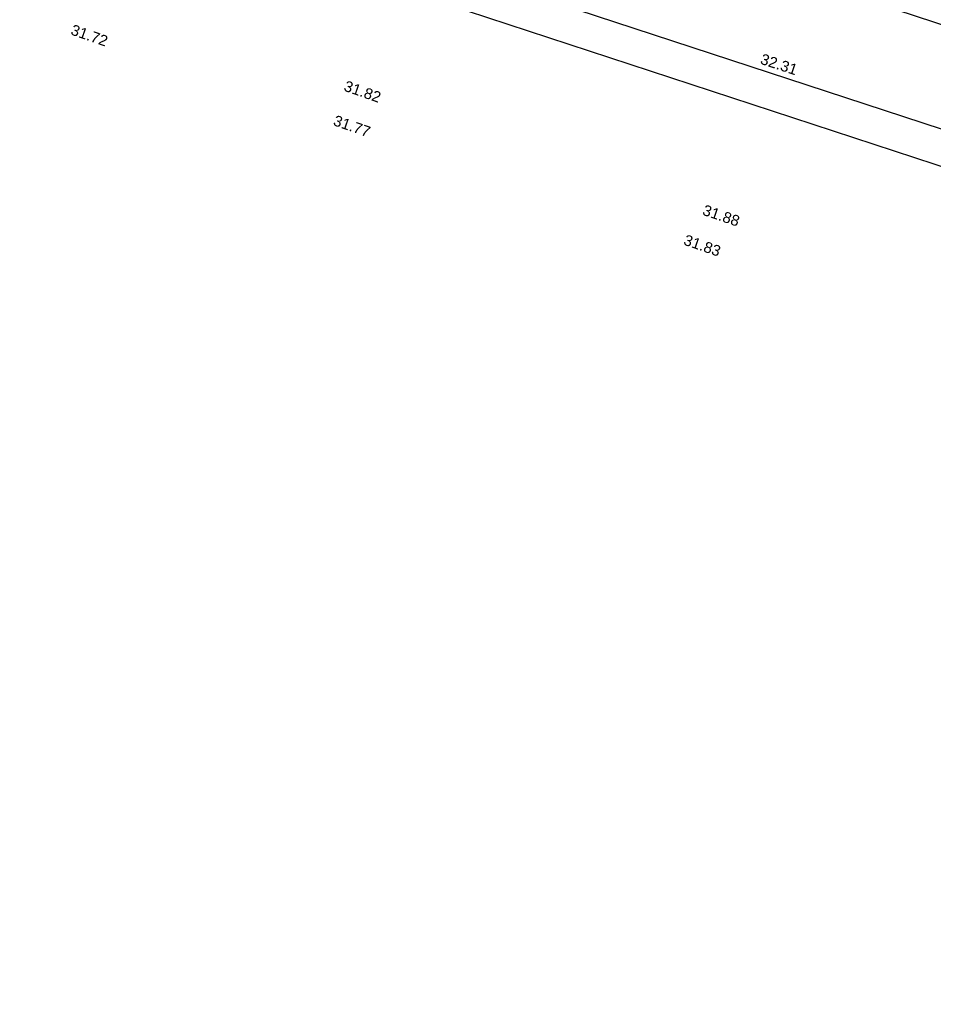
# Model space of a CAD drawing. Header units: metres. Extents: x -5203299 to 2078834, y 245743 to 5816291.
# Tile 106 of 256: x 366417 to 366447, y 5814015 to 5814048. Entities that reach past the tile are written whole.
import ezdxf

# ---------------------------------------------------------------- set-up
doc = ezdxf.new("R2010")
doc.units = ezdxf.units.M
doc.header["$LTSCALE"] = 0.5
for name, color, linetype, lineweight, true_color in [('01_CS-570-Pflanzung_Strauch', 7, 'Continuous', 9, 0xa3b35b), ('30 -34 Innenwände- 4 Türen_Fenster', 7, 'Continuous', 15, 0x9955ff), ('99.04_Ausf Ketziner Str-S-Markierung-Hilfslinien', 6, 'Continuous', 25, 0xff00ff)]:
    doc.layers.add(name, color=color, linetype=linetype, lineweight=lineweight, true_color=true_color)
doc.layers.add('99.02_Vermesserplan-Höhe SWP', color=7, linetype='Continuous', lineweight=18)
doc.layers.add('Keine', color=7, linetype='Continuous', lineweight=9)
doc.styles.add('Arial', font='arial.ttf')

# ---------------------------------------------------------------- blocks, each defined once
blk = doc.blocks.new('_25-01-10_187 KRA_CS_LP4_Außenanlagenplan (3D)')
at = {"layer": '01_CS-570-Pflanzung_Strauch', "lineweight": 9}
blk.add_open_spline([(366342.188, 5814094.749), (366342.188, 5814094.749), (366342.188, 5814094.748), (366341.18, 5814094.748), (366340.172, 5814094.748), (366337.334, 5814094.748), (366334.497, 5814094.748), (366334.497, 5814094.688), (366334.497, 5814094.628), (366327.722, 5814094.628), (366320.947, 5814094.628), (366332.127, 5814091.798), (366343.306, 5814088.967), (366363.214, 5814083.027), (366383.121, 5814077.087), (366392.075, 5814074.065), (366401.028, 5814071.043), (366401.077, 5814071.066), (366401.197, 5814071.058), (366401.242, 5814071.029), (366401.262, 5814071.103), (366401.436, 5814071.202), (366401.584, 5814071.161), (366401.683, 5814070.988), (366401.663, 5814070.914), (366401.73, 5814070.917), (366401.864, 5814070.82), (366401.883, 5814070.755), (366423.131, 5814063.583), (366444.38, 5814056.411), (366469.328, 5814048.306), (366494.275, 5814040.201), (366511.772, 5814034.486), (366529.269, 5814028.771), (366536.016, 5814026.579), (366542.762, 5814024.387), (366543.909, 5814024.027), (366547.451, 5814023.175), (366552.334, 5814022.693), (366557.237, 5814022.89), (366560.823, 5814023.534), (366561.989, 5814023.827), (366562.097, 5814024.538), (366562.672, 5814026.682), (366564.115, 5814029.365), (366566.145, 5814031.636), (366567.964, 5814032.908), (366568.596, 5814033.252), (366577.053, 5814039.361), (366588.011, 5814047.275), (366588.33, 5814047.652), (366588.437, 5814047.868), (366589.335, 5814049.708), (366590.234, 5814051.548), (366590.547, 5814052.203), (366590.86, 5814052.857), (366591.207, 5814053.602), (366591.554, 5814054.347), (366591.537, 5814054.346), (366591.519, 5814054.346), (366590.777, 5814054.346), (366590.035, 5814054.345), (366584.536, 5814049.284), (366574.442, 5814043.048), (366566.924, 5814041.125), (366561.371, 5814039.705), (366560.141, 5814038.987), (366556.047, 5814034.719), (366552.036, 5814030.538), (366550.863, 5814029.683), (366548.799, 5814029.209), (366546.724, 5814029.633), (366545.53, 5814030.459), (366542.363, 5814033.604), (366539.255, 5814036.689), (366538.584, 5814037.222), (366537.52, 5814037.723), (366536.368, 5814037.96), (366535.511, 5814037.936), (366530.553, 5814037.243), (366523.545, 5814036.262), (366515.289, 5814038.847), (366511.012, 5814042.373), (366509.564, 5814043.126), (366507.933, 5814043.204), (366505.218, 5814042.761), (366501.602, 5814043.299), (366500.192, 5814044.198), (366499.533, 5814044.601), (366498.58, 5814045.185), (366498.048, 5814045.431), (366490.414, 5814047.927), (366482.735, 5814050.439), (366481.965, 5814050.564), (366481.579, 5814050.566), (366478.113, 5814050.308), (366474.647, 5814050.049), (366457.571, 5814055.638), (366440.494, 5814061.226), (366439.185, 5814061.577), (366437.877, 5814061.927), (366430.977, 5814063.339), (366424.077, 5814064.752), (366404.184, 5814071.478), (366384.29, 5814078.204), (366367.443, 5814083.229), (366345.637, 5814089.734), (366345.039, 5814090.19), (366343.4, 5814092.811), (366342.188, 5814094.749)], degree=2, knots=[0, 0, 0, 0, 0, 0.000141, 0.000141, 0.000539, 0.000539, 0.000547, 0.000547, 0.001496, 0.001496, 0.003112, 0.003112, 0.006022, 0.006022, 0.007345, 0.007345, 0.007353, 0.00736, 0.00736, 0.007371, 0.007382, 0.007393, 0.007403, 0.007403, 0.007413, 0.007423, 0.007423, 0.010564, 0.010564, 0.014238, 0.014238, 0.016817, 0.016817, 0.01781, 0.01781, 0.017979, 0.018147, 0.018315, 0.018484, 0.018652, 0.018652, 0.018753, 0.018854, 0.018954, 0.019055, 0.019156, 0.019156, 0.020617, 0.021049, 0.021481, 0.021481, 0.025164, 0.025164, 0.02647, 0.02647, 0.027947, 0.027947, 0.027978, 0.027978, 0.029314, 0.029314, 0.042755, 0.056196, 0.073617, 0.078989, 0.08436, 0.098069, 0.103053, 0.108037, 0.113021, 0.118005, 0.122989, 0.135978, 0.140624, 0.145269, 0.149915, 0.154561, 0.159207, 0.176458, 0.19016, 0.203863, 0.217565, 0.231267, 0.244969, 0.258672, 0.272374, 0.272374, 0.278705, 0.281536, 0.284367, 0.292494, 0.29539, 0.298285, 0.298285, 0.324378, 0.324378, 0.459262, 0.459262, 0.469433, 0.469433, 0.522304, 0.522304, 0.679949, 0.679949, 0.81193, 0.850775, 0.889621, 1, 1, 1], dxfattribs=at)
blk = doc.blocks.new('_23-07-06_Massenplan_TB_Weiterführende Schule (3D)')
at = {"layer": '99.04_Ausf Ketziner Str-S-Markierung-Hilfslinien', "flags": 128}
blk.add_lwpolyline([(-96.148, -178.696), (-93.409, -170.122), (-198.515, -135.698), (-219.074, -128.965), (-233.941, -124.463), (-244.577, -121.656), (-260.83, -117.405), (-274.186, -113.912), (-276.075, -122.131), (-269.922, -123.74), (-259.607, -126.587), (-252.522, -128.724), (-244.533, -130.97), (-234.774, -133.573), (-224.622, -136.625), (-214.166, -140.043), (-205.993, -142.72), (-198.771, -145.085), (-175.916, -152.57), (-161.281, -157.364), (-126.689, -168.693), (-109.773, -174.233)], close=True, dxfattribs=at)
for points in [[(-275.397, -118.246), (-238.842, -127.807), (-238.842, -127.807, -0.015174), (-221.378, -132.946), (-221.378, -132.946), (-55.289, -187.342)], [(-276.091, -120.897), (-268.975, -122.758), (-268.975, -122.758, -0.010899), (-254.295, -126.941), (-254.295, -126.941), (-254.295, -126.941, 0.010899), (-243.823, -129.926), (-243.823, -129.926), (-239.68, -131.009, -0.015174), (-222.408, -136.091), (-56.319, -190.488)]]:
    blk.add_lwpolyline(points, format="xyb", dxfattribs=at)
at = {"layer": '99.02_Vermesserplan-Höhe SWP', "color": 7, "char_height": 0.36, "line_spacing_factor": 0.251004, "style": 'Arial'}
for s, insert, attachment_point, rotation in [('31.72', (-173.827, -158.008), 2, 340.751), ('32.31', (-150.824, -158.972), 2, 341.7947), ('31.82', (-164.12, -160.091), 3, 340.646), ('31.77', (-164.473, -161.241), 3, 340.751), ('31.88', (-152.75, -164.015), 2, 341.2767), ('31.83', (-153.975, -164.808), 1, 340.8512)]:
    blk.add_mtext(s, dxfattribs=dict(at, insert=insert, attachment_point=attachment_point, rotation=rotation))

msp = doc.modelspace()

# ---------------------------------------------------------------- block references
at = {"layer": '30 -34 Innenwände- 4 Türen_Fenster', "color": 1}
msp.add_blockref('_25-01-10_187 KRA_CS_LP4_Außenanlagenplan (3D)', (0, 0), dxfattribs=at)

# ---------------------------------------------------------------- next in the draw order: block references
at = {"layer": 'Keine', "color": 1}
msp.add_blockref('_23-07-06_Massenplan_TB_Weiterführende Schule (3D)', (366592.803, 5814205.708), dxfattribs=at)

doc.saveas('drawing.dxf')
